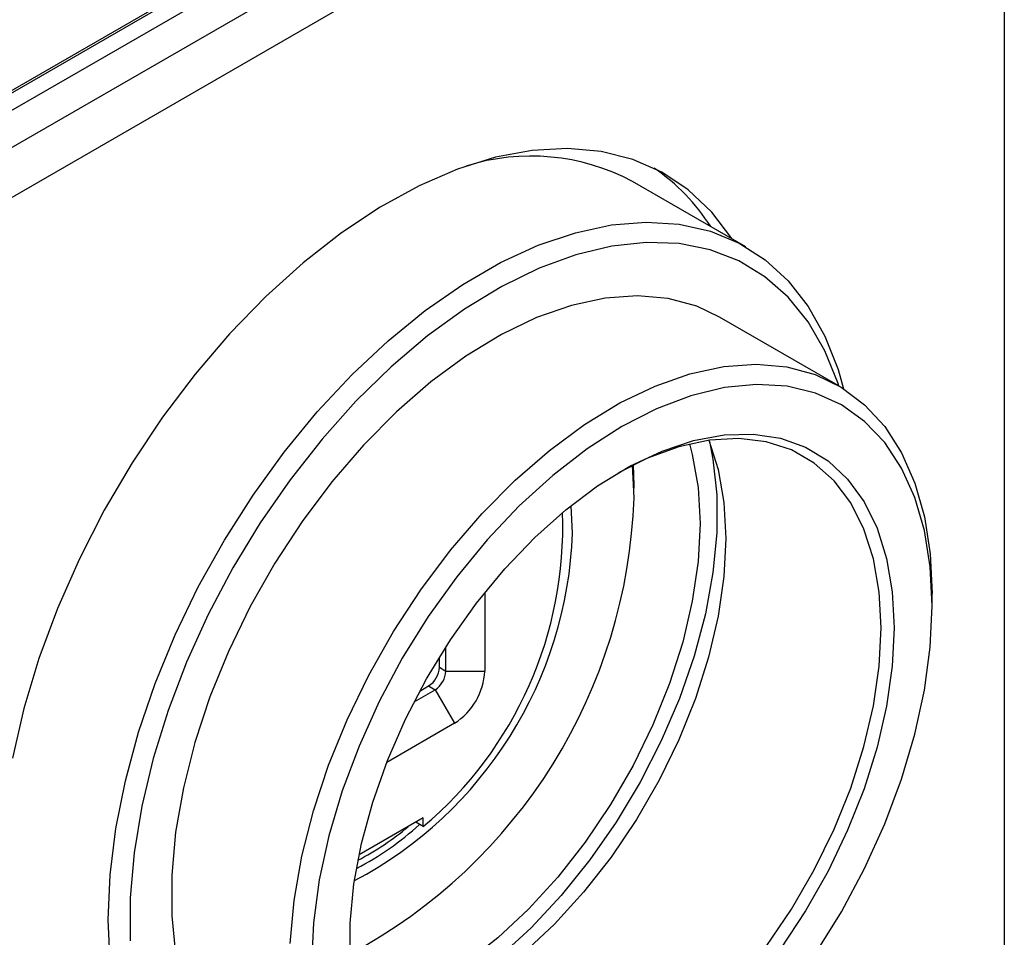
# Model space of a CAD drawing. Header units: millimetres. Extents: x 15756 to 16324, y 1603 to 1933.
# Tile 39 of 48: x 16271 to 16294, y 1848 to 1870. Entities that reach past the tile are written whole.
import ezdxf

# ---------------------------------------------------------------- set-up
doc = ezdxf.new("R2010")
doc.units = ezdxf.units.MM

msp = doc.modelspace()

# ---------------------------------------------------------------- linework, layer by layer
at = {"color": 7, "linetype": 'Continuous', "lineweight": 25}
for p, q in [((16263.741, 1863.409), (16292.761, 1880.162)), ((16291.59, 1879.956), (16263.894, 1863.967)), ((16264.047, 1863.997), (16291.743, 1879.985)), ((16293.525, 1879.721), (16264.505, 1862.968)), ((16294.034, 1878.839), (16265.014, 1862.086)), ((16294.034, 1878.839), (16294.034, 1835.334)), ((16287.929, 1864.14), (16285.251, 1865.686)), ((16290.111, 1860.865), (16287.311, 1862.481)), ((16285.29, 1858.505), (16285.275, 1858.99)), ((16285.29, 1858.212), (16285.251, 1858.978)), ((16285.289, 1858.356), (16285.29, 1858.505)), ((16283.839, 1857.374), (16283.802, 1858.025)), ((16281.764, 1855.969), (16281.764, 1854.119)), ((16292.333, 1855.659), (16292.333, 1855.953)), ((16280.848, 1854.119), (16280.848, 1854.692)), ((16280.695, 1854.207), (16280.695, 1854.45)), ((16280.695, 1854.207), (16280.848, 1854.119)), ((16280.848, 1854.119), (16281.764, 1854.119)), ((16280.097, 1853.391), (16280.593, 1853.678)), ((16280.23, 1853.644), (16280.44, 1853.766)), ((16280.44, 1853.766), (16280.593, 1853.678)), ((16280.593, 1853.678), (16281.051, 1852.884)), ((16281.051, 1852.884), (16279.449, 1851.959)), ((16280.313, 1850.65), (16278.796, 1849.774)), ((16280.313, 1850.443), (16280.313, 1850.65)), ((16280.313, 1850.443), (16280.134, 1850.547))]:
    msp.add_line(p, q, dxfattribs=at)
at = {"color": 7, "linetype": 'Continuous', "lineweight": 25, "flags": 128}
for points in [[(16287.609, 1864.325), (16287.603, 1864.334), (16287.125, 1864.962), (16286.571, 1865.486), (16285.948, 1865.902), (16285.26, 1866.206), (16284.515, 1866.395), (16283.721, 1866.466), (16282.885, 1866.419), (16282.016, 1866.254), (16281.122, 1865.974), (16280.212, 1865.58), (16279.295, 1865.077), (16278.38, 1864.47), (16277.477, 1863.765), (16276.594, 1862.968), (16275.74, 1862.088), (16274.924, 1861.134), (16274.154, 1860.115), (16273.437, 1859.04), (16272.78, 1857.922), (16272.191, 1856.77), (16271.674, 1855.597), (16271.235, 1854.414), (16270.879, 1853.232), (16270.609, 1852.064)], [(16272.918, 1847.241), (16272.872, 1848.245), (16272.918, 1849.302), (16273.053, 1850.4), (16273.277, 1851.528), (16273.587, 1852.675), (16273.981, 1853.828), (16274.453, 1854.977), (16275, 1856.108), (16275.616, 1857.211), (16276.294, 1858.275), (16277.027, 1859.288), (16277.808, 1860.239), (16278.63, 1861.12), (16279.482, 1861.921), (16280.357, 1862.634), (16281.246, 1863.252), (16282.14, 1863.767), (16283.029, 1864.176), (16283.904, 1864.474), (16284.756, 1864.657), (16285.577, 1864.724), (16286.359, 1864.674), (16287.092, 1864.508), (16287.77, 1864.228), (16288.386, 1863.835), (16288.932, 1863.335), (16289.405, 1862.732), (16289.799, 1862.033), (16290.109, 1861.245), (16290.24, 1860.786)], [(16290.125, 1860.857), (16290.108, 1860.909), (16289.797, 1861.682), (16289.402, 1862.366), (16288.929, 1862.952), (16288.382, 1863.434), (16287.766, 1863.808), (16287.089, 1864.07), (16286.357, 1864.216), (16285.579, 1864.245), (16284.762, 1864.157), (16283.915, 1863.953), (16283.047, 1863.635), (16282.168, 1863.206), (16281.286, 1862.671), (16280.412, 1862.035), (16279.553, 1861.306), (16278.72, 1860.49), (16277.922, 1859.597), (16277.166, 1858.636), (16276.46, 1857.618), (16275.813, 1856.553), (16275.231, 1855.452), (16274.72, 1854.326), (16274.285, 1853.189), (16273.932, 1852.052), (16273.664, 1850.927), (16273.484, 1849.826), (16273.393, 1848.761), (16273.393, 1847.743)], [(16287.311, 1862.481), (16286.77, 1862.736), (16286.097, 1862.919), (16285.373, 1862.984), (16284.607, 1862.929), (16283.81, 1862.757), (16282.989, 1862.469), (16282.157, 1862.067), (16281.321, 1861.558), (16280.493, 1860.948), (16279.683, 1860.243), (16278.9, 1859.453), (16278.155, 1858.587), (16277.455, 1857.655), (16276.81, 1856.669), (16276.227, 1855.641), (16275.714, 1854.583), (16275.276, 1853.508), (16274.919, 1852.429), (16274.648, 1851.36), (16274.465, 1850.313), (16274.373, 1849.3), (16274.373, 1848.335), (16274.465, 1847.429)], [(16277.173, 1847.684), (16277.265, 1848.696), (16277.448, 1849.743), (16277.719, 1850.813), (16278.076, 1851.892), (16278.514, 1852.966), (16279.027, 1854.024), (16279.61, 1855.053), (16280.255, 1856.039), (16280.955, 1856.97), (16281.7, 1857.837), (16282.483, 1858.627), (16283.293, 1859.332), (16284.121, 1859.942), (16284.957, 1860.451), (16285.79, 1860.852), (16286.61, 1861.141), (16287.408, 1861.313), (16288.173, 1861.367), (16288.897, 1861.302), (16289.57, 1861.12), (16290.185, 1860.821), (16290.734, 1860.41), (16291.21, 1859.892), (16291.608, 1859.273), (16291.922, 1858.56), (16292.15, 1857.763), (16292.287, 1856.89), (16292.333, 1855.953), (16292.333, 1855.953)], [(16292.333, 1855.659), (16292.287, 1856.58), (16292.15, 1857.437), (16291.922, 1858.218), (16291.607, 1858.913), (16291.21, 1859.514), (16290.734, 1860.014), (16290.186, 1860.406), (16289.573, 1860.684), (16288.903, 1860.847), (16288.183, 1860.891), (16287.424, 1860.815), (16286.634, 1860.622), (16285.823, 1860.313), (16285.002, 1859.893), (16284.181, 1859.366), (16283.371, 1858.739), (16282.581, 1858.02), (16281.821, 1857.218), (16281.102, 1856.343), (16280.431, 1855.407), (16279.818, 1854.42), (16279.27, 1853.396), (16278.795, 1852.347), (16278.397, 1851.287), (16278.082, 1850.228), (16277.855, 1849.184), (16277.717, 1848.169), (16277.671, 1847.194)], [(16278.586, 1847.283), (16278.586, 1848.162), (16278.676, 1849.088), (16278.855, 1850.046), (16279.12, 1851.023), (16279.468, 1852.006), (16279.893, 1852.981), (16280.39, 1853.934), (16280.952, 1854.852), (16281.571, 1855.722), (16282.238, 1856.532), (16282.944, 1857.27), (16283.678, 1857.926), (16284.431, 1858.49), (16285.193, 1858.956), (16285.951, 1859.316), (16286.696, 1859.565), (16287.418, 1859.699), (16288.105, 1859.718), (16288.749, 1859.62), (16289.341, 1859.408), (16289.871, 1859.083), (16290.333, 1858.651), (16290.721, 1858.117), (16291.028, 1857.49), (16291.25, 1856.777), (16291.385, 1855.989), (16291.43, 1855.137)], [(16286.599, 1859.483), (16286.665, 1859.235), (16286.802, 1858.453), (16286.848, 1857.606), (16286.802, 1856.706), (16286.665, 1855.767), (16286.44, 1854.801), (16286.129, 1853.824), (16285.737, 1852.849), (16285.27, 1851.89), (16284.734, 1850.962), (16284.137, 1850.078), (16283.489, 1849.251), (16282.798, 1848.493), (16282.075, 1847.815), (16281.329, 1847.227), (16280.573, 1846.738), (16279.817, 1846.354), (16279.071, 1846.081), (16278.824, 1846.015)], [(16287.057, 1859.572), (16287.276, 1858.882), (16287.413, 1858.1), (16287.459, 1857.253), (16287.413, 1856.354), (16287.276, 1855.414), (16287.051, 1854.449), (16286.74, 1853.471), (16286.348, 1852.496), (16285.881, 1851.537), (16285.345, 1850.609), (16284.748, 1849.725), (16284.1, 1848.898), (16283.409, 1848.14), (16282.685, 1847.463), (16281.94, 1846.875), (16281.184, 1846.385), (16280.427, 1846.001), (16279.682, 1845.729), (16278.976, 1845.574)], [(16287.069, 1859.543), (16287.154, 1859.123), (16287.244, 1858.283), (16287.244, 1857.386), (16287.154, 1856.443), (16286.974, 1855.466), (16286.709, 1854.469), (16286.36, 1853.466), (16285.933, 1852.47), (16285.433, 1851.494), (16284.868, 1850.552), (16284.245, 1849.657), (16283.572, 1848.819), (16282.858, 1848.052), (16282.114, 1847.365), (16281.349, 1846.767), (16280.573, 1846.267), (16279.797, 1845.872), (16279.032, 1845.586), (16279.008, 1845.578)], [(16291.124, 1855.137), (16291.079, 1855.984), (16290.942, 1856.766), (16290.717, 1857.471), (16290.406, 1858.09), (16290.014, 1858.612), (16289.546, 1859.031), (16289.01, 1859.341), (16288.414, 1859.536), (16287.766, 1859.614), (16287.075, 1859.575), (16286.351, 1859.417), (16285.606, 1859.145), (16284.924, 1858.804)], [(16289.573, 1847.447), (16290.186, 1848.433), (16290.734, 1849.457), (16291.21, 1850.506), (16291.607, 1851.567), (16291.922, 1852.625), (16292.15, 1853.669), (16292.287, 1854.685), (16292.333, 1855.659)], [(16288.414, 1847.609), (16289.01, 1848.493), (16289.546, 1849.421), (16290.014, 1850.38), (16290.406, 1851.355), (16290.717, 1852.332), (16290.942, 1853.298), (16291.079, 1854.237), (16291.124, 1855.137)], [(16291.43, 1855.137), (16291.385, 1854.233), (16291.25, 1853.29), (16291.028, 1852.321), (16290.721, 1851.339), (16290.333, 1850.358), (16289.871, 1849.392), (16289.341, 1848.455), (16288.749, 1847.559)]]:
    msp.add_lwpolyline(points, dxfattribs=at)
at = {"color": 7, "linetype": 'Continuous', "lineweight": 25}
for centre, radius, start, end in [((16282.859, 1861.188), 5.095, 61.9871, 107.5407), ((16283.08, 1862.063), 4.764, 32.4509, 55.6354), ((16272.582, 1858.643), 12.715, 298.1843, 358.0573), ((16274.338, 1857.53), 9.269, 310.1359, 2.0537), ((16274.156, 1857.731), 9.689, 297.8824, 357.8885), ((16280.142, 1854.232), 0.553, 302.6055, 357.3945), ((16280.295, 1854.144), 0.553, 302.6055, 357.3945), ((16280.217, 1854.189), 1.549, 302.6055, 357.3945), ((16275.554, 1855.606), 6.925, 297.3394, 312.4211), ((16275.735, 1855.466), 6.561, 297.563, 310.0657)]:
    msp.add_arc(centre, radius, start, end, dxfattribs=at)

doc.saveas('drawing.dxf')
